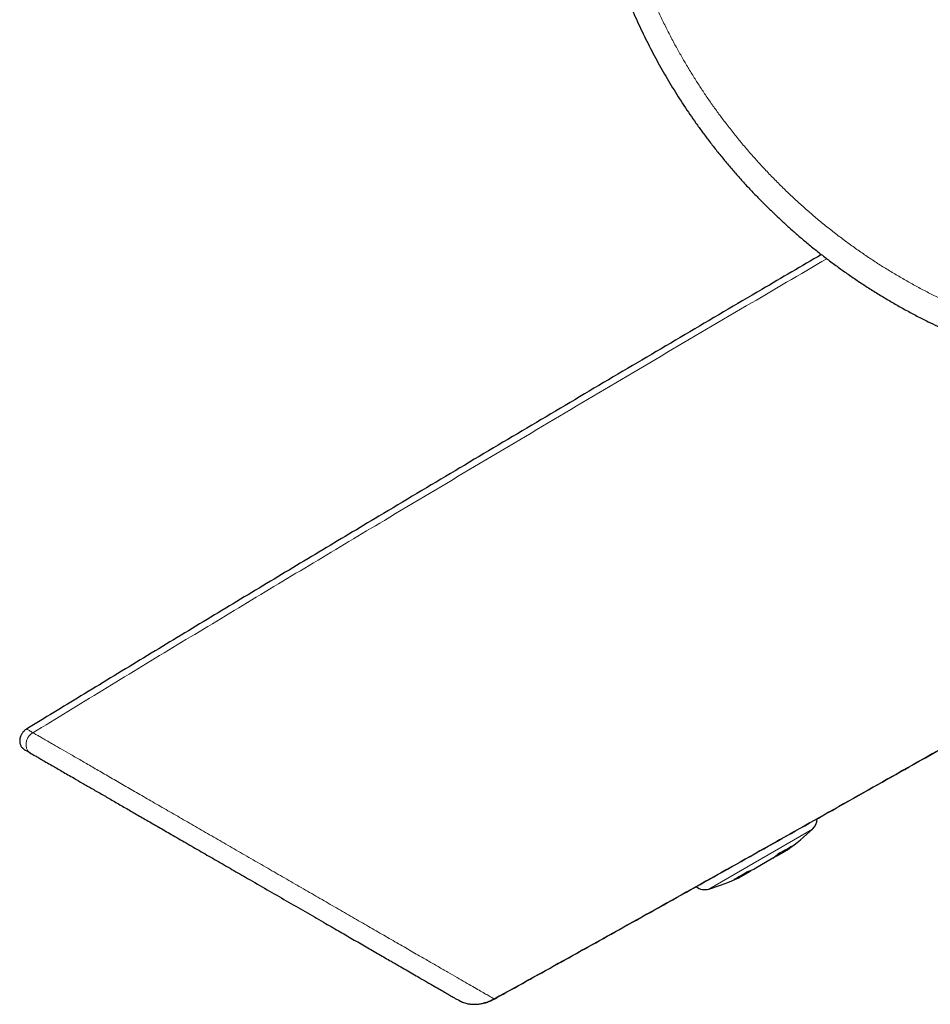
# Model space of a CAD drawing. Header units: millimetres. Extents: x 8 to 732, y 12 to 407.
# Tile 4 of 63: x 28 to 67, y 324 to 366. Entities that reach past the tile are written whole.
import ezdxf

# ---------------------------------------------------------------- set-up
doc = ezdxf.new("R2010")
doc.units = ezdxf.units.MM

msp = doc.modelspace()

# ---------------------------------------------------------------- linework, layer by layer
at = {"color": 252, "linetype": 'Continuous', "lineweight": 0}
msp.add_line((61.573, 331.422), (57.182, 328.887), dxfattribs=at)
at = {"color": 7, "linetype": 'Continuous', "lineweight": 30}
for p, q in [((60.025, 330.298), (60.042, 330.276)), ((60.042, 330.276), (60.438, 330.505)), ((60.518, 330.551), (60.438, 330.505)), ((59.886, 330.187), (59.093, 329.729)), ((58.542, 329.411), (58.463, 329.365)), ((58.542, 329.411), (58.939, 329.64)), ((58.93, 329.665), (58.939, 329.64)), ((46.604, 324.167), (46.584, 324.176)), ((46.586, 324.176), (46.585, 324.176)), ((46.739, 324.101), (46.585, 324.176)), ((48.087, 324.232), (48.085, 324.234)), ((48.085, 324.234), (48.087, 324.232))]:
    msp.add_line(p, q, dxfattribs=at)
for centre, radius, start, end in [((61.163, 331.861), 0.6, 313.0048, 359.6663), ((53.889, 339.66), 11.265, 306.044, 313.0048), ((57.548, 335.5), 5.727, 296.8512, 303.1488), ((57.023, 334.884), 5.553, 307.9421, 311.1796), ((56.229, 334.904), 5.969, 307.7886, 310.874), ((56.241, 334.894), 5.954, 307.7723, 309.4639), ((55.67, 334.395), 5.709, 296.8462, 303.1538), ((56.449, 334.573), 5.57, 288.8382, 292.0707), ((56.829, 335.271), 5.986, 289.1424, 292.2234), ((57.006, 329.461), 0.6, 232.6265, 286.9952), ((53.889, 339.66), 11.265, 286.9952, 293.956)]:
    msp.add_arc(centre, radius, start, end, dxfattribs=at)
for points, knots in [([(52.799, 384.007), (52.772, 383.912), (52.717, 383.72), (52.639, 383.432), (52.565, 383.143), (52.477, 382.787), (52.379, 382.364), (52.275, 381.872), (52.18, 381.378), (52.092, 380.864), (52.011, 380.328), (51.939, 379.771), (51.878, 379.212), (51.83, 378.652), (51.793, 378.089), (51.77, 377.564), (51.758, 377.077), (51.754, 376.627), (51.758, 376.177), (51.77, 375.727), (51.789, 375.276), (51.816, 374.825), (51.851, 374.372), (51.894, 373.917), (51.945, 373.463), (52.004, 373.01), (52.071, 372.558), (52.145, 372.108), (52.226, 371.662), (52.315, 371.219), (52.411, 370.778), (52.515, 370.337), (52.626, 369.898), (52.746, 369.46), (52.872, 369.025), (53.007, 368.59), (53.149, 368.157), (53.299, 367.726), (53.456, 367.297), (53.621, 366.871), (53.793, 366.448), (53.972, 366.029), (54.158, 365.613), (54.352, 365.199), (54.553, 364.789), (54.759, 364.384), (54.971, 363.986), (55.189, 363.593), (55.414, 363.204), (55.645, 362.819), (55.883, 362.437), (56.127, 362.059), (56.378, 361.686), (56.635, 361.317), (56.898, 360.952), (57.18, 360.574), (57.483, 360.185), (57.806, 359.785), (58.137, 359.391), (58.476, 359.003), (58.823, 358.622), (59.167, 358.259), (59.506, 357.913), (59.84, 357.585), (60.18, 357.262), (60.526, 356.945), (60.877, 356.634), (61.246, 356.319), (61.633, 356.001), (62.038, 355.681), (62.45, 355.369), (62.868, 355.065), (63.293, 354.768), (63.725, 354.479), (64.165, 354.196), (64.613, 353.921), (65.067, 353.655), (65.526, 353.398), (65.991, 353.149), (66.436, 352.922), (66.86, 352.716), (67.263, 352.528), (67.668, 352.347), (68.078, 352.173), (68.49, 352.006), (68.927, 351.837), (69.389, 351.668), (69.876, 351.5), (70.367, 351.342), (70.862, 351.193), (71.36, 351.053), (71.833, 350.931), (72.28, 350.823), (72.701, 350.73), (73.123, 350.643), (73.548, 350.562), (73.974, 350.489), (74.402, 350.422), (74.832, 350.363), (75.266, 350.31), (75.704, 350.264), (76.146, 350.225), (76.589, 350.193), (77.034, 350.169), (77.479, 350.152), (77.927, 350.143), (78.377, 350.141), (78.83, 350.147), (79.283, 350.161), (79.736, 350.182), (80.189, 350.211), (80.651, 350.249), (81.122, 350.296), (81.601, 350.353), (82.08, 350.418), (82.558, 350.492), (83.035, 350.575), (83.512, 350.667), (83.987, 350.768), (84.485, 350.883), (85.004, 351.014), (85.544, 351.162), (86.081, 351.322), (86.616, 351.494), (87.148, 351.677), (87.623, 351.851), (88.042, 352.014), (88.406, 352.162), (88.768, 352.315), (89.175, 352.495), (89.625, 352.703), (90.117, 352.943), (90.604, 353.193), (91.087, 353.454), (91.566, 353.725), (92.04, 354.007), (92.508, 354.299), (92.971, 354.601), (93.428, 354.913), (93.879, 355.235), (94.323, 355.566), (94.761, 355.908), (95.193, 356.259), (95.618, 356.62), (96.036, 356.99), (96.427, 357.351), (96.793, 357.703), (97.134, 358.043), (97.469, 358.39), (97.799, 358.743), (98.122, 359.102), (98.439, 359.469), (98.75, 359.841), (99.042, 360.203), (99.315, 360.555), (99.571, 360.895), (99.821, 361.24), (100.066, 361.589), (100.306, 361.942), (100.54, 362.3), (100.769, 362.662), (100.987, 363.02), (101.196, 363.374), (101.394, 363.723), (101.588, 364.076), (101.781, 364.441), (101.973, 364.819), (102.163, 365.208), (102.347, 365.602), (102.525, 365.998), (102.696, 366.397), (102.854, 366.783), (102.999, 367.153), (103.133, 367.509), (103.261, 367.867), (103.385, 368.227), (103.503, 368.589), (103.629, 368.994), (103.76, 369.443), (103.895, 369.937), (104.019, 370.432), (104.134, 370.931), (104.24, 371.433), (104.336, 371.938), (104.423, 372.445), (104.5, 372.961), (104.569, 373.486), (104.627, 374.02), (104.675, 374.556), (104.712, 375.094), (104.738, 375.632), (104.752, 376.142), (104.757, 376.624), (104.753, 377.076), (104.742, 377.528), (104.723, 377.981), (104.696, 378.433), (104.66, 378.906), (104.613, 379.4), (104.554, 379.914), (104.485, 380.427), (104.406, 380.939), (104.317, 381.45), (104.216, 381.973), (104.1, 382.508), (103.97, 383.054), (103.828, 383.597), (103.675, 384.138), (103.51, 384.678), (103.333, 385.214), (103.144, 385.747), (102.952, 386.254), (102.759, 386.737), (102.565, 387.195), (102.363, 387.65), (102.151, 388.101), (101.932, 388.549), (101.719, 388.961), (101.517, 389.338), (101.326, 389.683), (101.13, 390.024), (100.928, 390.363), (100.721, 390.699), (100.509, 391.032), (100.292, 391.362), (100.064, 391.698), (99.825, 392.039), (99.574, 392.385), (99.317, 392.726), (99.055, 393.064), (98.787, 393.398), (98.513, 393.728), (98.234, 394.054), (97.933, 394.393), (97.611, 394.745), (97.265, 395.108), (96.912, 395.464), (96.552, 395.814), (96.185, 396.158), (95.81, 396.495), (95.429, 396.826), (95.029, 397.16), (94.61, 397.496), (94.171, 397.833), (93.724, 398.161), (93.27, 398.48), (92.808, 398.791), (92.339, 399.092), (91.863, 399.384), (91.381, 399.665), (90.892, 399.937), (90.396, 400.2), (89.895, 400.451), (89.388, 400.693), (88.874, 400.924), (88.354, 401.145), (87.829, 401.354), (87.319, 401.546), (86.824, 401.72), (86.345, 401.879), (85.863, 402.028), (85.377, 402.169), (84.888, 402.3), (84.395, 402.423), (83.9, 402.536), (83.384, 402.643), (82.849, 402.743), (82.293, 402.835), (81.734, 402.915), (81.218, 402.978), (80.745, 403.026), (80.315, 403.063), (79.884, 403.093), (79.453, 403.116), (79.021, 403.132), (78.589, 403.141), (78.156, 403.143), (77.724, 403.138), (77.292, 403.126), (76.839, 403.106), (76.365, 403.076), (75.871, 403.036), (75.377, 402.987), (74.883, 402.928), (74.39, 402.86), (73.884, 402.781), (73.366, 402.689), (72.835, 402.584), (72.306, 402.468), (71.806, 402.347), (71.333, 402.224), (71.038, 402.14), (70.89, 402.098)], [0, 0, 0, 0, 0.002127, 0.004254, 0.006382, 0.008509, 0.012091, 0.015672, 0.019258, 0.022844, 0.02685, 0.030857, 0.034863, 0.038885, 0.042908, 0.046931, 0.050145, 0.053359, 0.056573, 0.059796, 0.063018, 0.066241, 0.069505, 0.07277, 0.076034, 0.079307, 0.082581, 0.085854, 0.089088, 0.092323, 0.095562, 0.0988, 0.10205, 0.1053, 0.108553, 0.111807, 0.115081, 0.118356, 0.121634, 0.124912, 0.128183, 0.131454, 0.134725, 0.138004, 0.141284, 0.144563, 0.147787, 0.15101, 0.154233, 0.157464, 0.160696, 0.163927, 0.167158, 0.170389, 0.173623, 0.176857, 0.180551, 0.184246, 0.18794, 0.191646, 0.195353, 0.199059, 0.202425, 0.205791, 0.209157, 0.212532, 0.215907, 0.219282, 0.22299, 0.226699, 0.230407, 0.234128, 0.237849, 0.241569, 0.245342, 0.249116, 0.252889, 0.256675, 0.260462, 0.264248, 0.267433, 0.270619, 0.273805, 0.276998, 0.280192, 0.283385, 0.28708, 0.290775, 0.294469, 0.298176, 0.301884, 0.305591, 0.308679, 0.311767, 0.314858, 0.317948, 0.321049, 0.32415, 0.327254, 0.330358, 0.333534, 0.336711, 0.339887, 0.343071, 0.346255, 0.349439, 0.352674, 0.355909, 0.359144, 0.362387, 0.365631, 0.368874, 0.372317, 0.37576, 0.379207, 0.382654, 0.386115, 0.389577, 0.393042, 0.396508, 0.400498, 0.404487, 0.408477, 0.412482, 0.416488, 0.420494, 0.42329, 0.426086, 0.428884, 0.431683, 0.435577, 0.439472, 0.443368, 0.447262, 0.451184, 0.455107, 0.45903, 0.462951, 0.466888, 0.470825, 0.474762, 0.478698, 0.482663, 0.486628, 0.490594, 0.494559, 0.497981, 0.501404, 0.504831, 0.508258, 0.511699, 0.51514, 0.518586, 0.522032, 0.525058, 0.528083, 0.531112, 0.53414, 0.537179, 0.540217, 0.543258, 0.5463, 0.549161, 0.552021, 0.554885, 0.557748, 0.560833, 0.563918, 0.567003, 0.570096, 0.573189, 0.576282, 0.578988, 0.581695, 0.584401, 0.587112, 0.589824, 0.592535, 0.596178, 0.599821, 0.603464, 0.607107, 0.610772, 0.614437, 0.618103, 0.621767, 0.625604, 0.629441, 0.633277, 0.637128, 0.64098, 0.64483, 0.648063, 0.651295, 0.654527, 0.657768, 0.661009, 0.66425, 0.66795, 0.67165, 0.67535, 0.679063, 0.682776, 0.686489, 0.690511, 0.694535, 0.698558, 0.702581, 0.706632, 0.710685, 0.714737, 0.718788, 0.722357, 0.725926, 0.729495, 0.733074, 0.736654, 0.740234, 0.74306, 0.745885, 0.748713, 0.751541, 0.754378, 0.757215, 0.760054, 0.762893, 0.765962, 0.769031, 0.772102, 0.775174, 0.778256, 0.781337, 0.784422, 0.787506, 0.791106, 0.794706, 0.798311, 0.801917, 0.805537, 0.809157, 0.812783, 0.816408, 0.820387, 0.824367, 0.828347, 0.832326, 0.836332, 0.840339, 0.844347, 0.848353, 0.852377, 0.856402, 0.860427, 0.864452, 0.868504, 0.872558, 0.876612, 0.880665, 0.884282, 0.8879, 0.891518, 0.895136, 0.898774, 0.902413, 0.906052, 0.909691, 0.913725, 0.917758, 0.921799, 0.92584, 0.928924, 0.932008, 0.935092, 0.938184, 0.941275, 0.944367, 0.947454, 0.950542, 0.953633, 0.956724, 0.960264, 0.963804, 0.967343, 0.970894, 0.974445, 0.977996, 0.981853, 0.985709, 0.989572, 0.993435, 0.996717, 1, 1, 1, 1]), ([(61.946, 355.756), (61.107, 355.264), (59.182, 354.136), (56.175, 352.367), (52.925, 350.45), (49.68, 348.528), (46.44, 346.602), (43.437, 344.811), (40.671, 343.154), (38.142, 341.634), (35.619, 340.113), (33.103, 338.589), (30.661, 337.106), (29.06, 336.128), (28.294, 335.66)], [0, 0, 0, 0, 0.0744795, 0.1707529, 0.2670234, 0.3632584, 0.4594253, 0.5554914, 0.6308799, 0.7061703, 0.7813469, 0.8563938, 0.9312955, 1, 1, 1, 1]), ([(48.09, 324.228), (48.162, 324.267), (49.106, 324.789), (50.921, 325.796), (53.691, 327.337), (56.617, 328.971), (59.699, 330.699), (62.781, 332.432), (66.141, 334.329), (69.778, 336.389), (73.69, 338.613), (77.595, 340.841), (81.215, 342.911), (84.549, 344.823), (87.598, 346.575), (90.529, 348.262), (92.444, 349.366), (93.345, 349.885)], [0, 0, 0, 0, 0.0047491, 0.0621817, 0.1196885, 0.1875433, 0.2554642, 0.3234314, 0.3914245, 0.4779671, 0.5644776, 0.6509144, 0.7372358, 0.8049517, 0.8725502, 0.9400113, 1, 1, 1, 1]), ([(93.35, 349.885), (92.306, 349.283), (90.215, 348.078), (87.073, 346.271), (83.924, 344.462), (80.768, 342.653), (77.606, 340.844), (74.438, 339.037), (71.266, 337.232), (68.04, 335.401), (64.76, 333.546), (61.428, 331.668), (58.095, 329.796), (54.761, 327.931), (51.429, 326.074), (49.206, 324.843), (48.095, 324.228)], [0, 0, 0, 0, 0.069505, 0.139176, 0.208991, 0.278927, 0.348963, 0.419075, 0.489242, 0.55944, 0.632991, 0.706526, 0.78002, 0.853448, 0.926783, 1, 1, 1, 1]), ([(28.293, 335.66), (28.274, 335.648), (28.235, 335.622), (28.184, 335.577), (28.138, 335.528), (28.1, 335.478), (28.07, 335.427), (28.046, 335.378), (28.029, 335.333), (28.017, 335.292), (28.007, 335.249), (28.001, 335.203), (28, 335.153), (28.003, 335.106), (28.01, 335.06), (28.023, 335.013), (28.042, 334.965), (28.067, 334.92), (28.093, 334.884), (28.118, 334.857), (28.142, 334.833), (28.172, 334.808), (28.196, 334.793), (28.209, 334.785)], [0, 0, 0, 0, 0.065845, 0.131176, 0.194669, 0.255091, 0.3114, 0.362799, 0.408747, 0.448924, 0.484068, 0.53399, 0.581073, 0.62521, 0.667868, 0.714065, 0.763688, 0.813652, 0.861984, 0.88763, 0.919522, 0.957227, 1, 1, 1, 1]), ([(28.209, 334.785), (28.215, 334.782), (28.227, 334.775), (28.316, 334.724), (28.422, 334.662), (28.475, 334.632)], [0, 0, 0, 0, 0.333271, 0.666589, 1, 1, 1, 1]), ([(28.476, 334.632), (28.486, 334.625), (28.507, 334.613), (28.594, 334.563), (28.721, 334.49), (28.892, 334.391), (29.106, 334.268), (29.337, 334.134), (29.571, 333.999), (29.796, 333.869), (30.039, 333.729), (30.328, 333.562), (30.673, 333.363), (31.08, 333.128), (31.509, 332.88), (31.954, 332.623), (32.411, 332.359), (32.886, 332.085), (33.38, 331.8), (33.891, 331.505), (34.448, 331.183), (35.048, 330.837), (35.688, 330.467), (36.336, 330.093), (36.991, 329.715), (37.705, 329.303), (38.473, 328.859), (39.286, 328.39), (40.086, 327.928), (40.823, 327.503), (41.494, 327.116), (42.096, 326.768), (42.67, 326.437), (43.216, 326.121), (43.675, 325.856), (44.055, 325.637), (44.363, 325.459), (44.651, 325.292), (44.951, 325.12), (45.254, 324.945), (45.551, 324.773), (45.816, 324.62), (46.047, 324.487), (46.239, 324.376), (46.392, 324.287), (46.502, 324.224), (46.572, 324.183), (46.581, 324.178), (46.585, 324.176)], [0, 0, 0, 0, 0.020744, 0.041343, 0.061933, 0.08265, 0.103627, 0.124994, 0.140383, 0.155756, 0.171155, 0.186623, 0.207425, 0.228521, 0.250004, 0.270552, 0.291114, 0.311763, 0.332568, 0.3536, 0.374925, 0.399937, 0.424854, 0.449776, 0.474804, 0.500038, 0.531529, 0.562718, 0.5938, 0.624973, 0.650592, 0.675775, 0.700643, 0.72532, 0.749934, 0.766223, 0.782245, 0.798039, 0.813646, 0.834234, 0.854669, 0.875055, 0.895935, 0.916714, 0.937521, 0.958513, 0.979294, 1, 1, 1, 1]), ([(46.604, 324.165), (46.607, 324.164), (46.611, 324.161), (46.619, 324.157), (46.627, 324.153), (46.635, 324.149), (46.642, 324.145), (46.649, 324.142), (46.655, 324.139), (46.66, 324.136), (46.666, 324.134), (46.673, 324.13), (46.685, 324.125), (46.703, 324.117), (46.726, 324.107), (46.773, 324.088), (46.843, 324.063), (46.935, 324.039), (47.013, 324.024), (47.079, 324.015), (47.132, 324.009), (47.189, 324.006), (47.253, 324.004), (47.327, 324.006), (47.403, 324.011), (47.48, 324.02), (47.555, 324.033), (47.635, 324.05), (47.72, 324.073), (47.809, 324.102), (47.902, 324.137), (47.997, 324.179), (48.06, 324.213), (48.092, 324.23)], [0, 0, 0, 0, 0.0335847, 0.0625572, 0.0869375, 0.1067753, 0.1221832, 0.1296792, 0.1356861, 0.140481, 0.1425904, 0.1469704, 0.1529554, 0.1659621, 0.1809563, 0.1966502, 0.2548058, 0.3085128, 0.361582, 0.3925747, 0.4232402, 0.4546355, 0.4913606, 0.5340349, 0.5827583, 0.6233136, 0.6673156, 0.7147452, 0.7655509, 0.8196421, 0.8768818, 0.937082, 1, 1, 1, 1]), ([(48.073, 324.217), (48.019, 324.19), (47.904, 324.131), (47.757, 324.077), (47.662, 324.057), (47.635, 324.051)], [0, 0, 0, 0, 0.382561, 0.823613, 1, 1, 1, 1]), ([(48.095, 324.228), (48.089, 324.224), (48.076, 324.217), (48.057, 324.207), (48.039, 324.198), (48.023, 324.19), (48.011, 324.183), (48, 324.178), (47.99, 324.174), (47.977, 324.168), (47.958, 324.159), (47.937, 324.149), (47.92, 324.142), (47.913, 324.139)], [0, 0, 0, 0, 0.166902, 0.306282, 0.419098, 0.507212, 0.574591, 0.603162, 0.649008, 0.708439, 0.787027, 0.907282, 1, 1, 1, 1])]:
    msp.add_open_spline(points, degree=3, knots=knots, dxfattribs=at)
at = {"color": 252, "linetype": 'Continuous', "lineweight": 0}
for points, knots in [([(71.05, 401.225), (71.223, 401.274), (71.567, 401.371), (72.087, 401.503), (72.609, 401.625), (73.134, 401.736), (73.661, 401.835), (74.189, 401.924), (74.717, 402.001), (75.245, 402.067), (75.774, 402.121), (76.306, 402.165), (76.839, 402.198), (77.374, 402.219), (77.91, 402.229), (78.434, 402.228), (78.947, 402.217), (79.449, 402.196), (79.95, 402.165), (80.451, 402.124), (80.952, 402.073), (81.453, 402.012), (81.953, 401.941), (82.461, 401.858), (82.977, 401.764), (83.501, 401.656), (84.023, 401.538), (84.523, 401.413), (85.001, 401.284), (85.458, 401.151), (85.913, 401.01), (86.364, 400.86), (86.837, 400.693), (87.332, 400.508), (87.847, 400.301), (88.357, 400.084), (88.83, 399.87), (89.266, 399.663), (89.666, 399.464), (90.062, 399.258), (90.455, 399.045), (90.864, 398.814), (91.289, 398.563), (91.728, 398.291), (92.161, 398.011), (92.59, 397.722), (93.014, 397.423), (93.432, 397.115), (93.844, 396.798), (94.258, 396.466), (94.675, 396.117), (95.093, 395.751), (95.503, 395.376), (95.879, 395.017), (96.223, 394.676), (96.535, 394.355), (96.841, 394.028), (97.142, 393.696), (97.453, 393.34), (97.774, 392.958), (98.103, 392.55), (98.424, 392.135), (98.737, 391.713), (99.041, 391.284), (99.337, 390.847), (99.625, 390.404), (99.889, 389.978), (100.13, 389.57), (100.352, 389.181), (100.566, 388.789), (100.774, 388.392), (100.975, 387.991), (101.17, 387.586), (101.358, 387.175), (101.539, 386.762), (101.712, 386.345), (101.887, 385.903), (102.062, 385.434), (102.235, 384.938), (102.399, 384.439), (102.552, 383.935), (102.695, 383.427), (102.828, 382.915), (102.95, 382.4), (103.059, 381.894), (103.156, 381.397), (103.241, 380.909), (103.317, 380.419), (103.383, 379.927), (103.44, 379.433), (103.487, 378.936), (103.524, 378.439), (103.553, 377.925), (103.571, 377.396), (103.579, 376.852), (103.575, 376.307), (103.559, 375.775), (103.533, 375.255), (103.498, 374.748), (103.452, 374.242), (103.396, 373.737), (103.333, 373.254), (103.265, 372.794), (103.191, 372.356), (103.11, 371.92), (103.022, 371.484), (102.925, 371.049), (102.821, 370.615), (102.709, 370.183), (102.584, 369.734), (102.446, 369.269), (102.292, 368.789), (102.129, 368.311), (101.957, 367.837), (101.774, 367.365), (101.582, 366.895), (101.379, 366.427), (101.167, 365.963), (100.946, 365.503), (100.72, 365.057), (100.49, 364.625), (100.258, 364.207), (100.018, 363.793), (99.77, 363.384), (99.504, 362.964), (99.221, 362.534), (98.918, 362.095), (98.606, 361.663), (98.291, 361.245), (97.974, 360.843), (97.657, 360.455), (97.331, 360.073), (96.998, 359.697), (96.656, 359.327), (96.307, 358.963), (95.95, 358.606), (95.579, 358.249), (95.194, 357.894), (94.794, 357.54), (94.387, 357.194), (93.973, 356.858), (93.552, 356.529), (93.126, 356.212), (92.695, 355.904), (92.259, 355.606), (91.817, 355.318), (91.369, 355.039), (90.915, 354.768), (90.455, 354.507), (89.99, 354.256), (89.52, 354.014), (89.045, 353.782), (88.564, 353.56), (88.077, 353.347), (87.584, 353.143), (87.087, 352.95), (86.586, 352.768), (86.081, 352.596), (85.576, 352.435), (85.071, 352.286), (84.565, 352.148), (84.056, 352.021), (83.545, 351.904), (83.03, 351.797), (82.512, 351.7), (81.989, 351.614), (81.465, 351.539), (80.94, 351.475), (80.408, 351.422), (79.87, 351.379), (79.325, 351.347), (78.78, 351.327), (78.235, 351.319), (77.69, 351.322), (77.153, 351.337), (76.625, 351.363), (76.105, 351.398), (75.587, 351.445), (75.069, 351.502), (74.553, 351.57), (74.037, 351.648), (73.52, 351.737), (73.004, 351.838), (72.49, 351.949), (71.97, 352.072), (71.443, 352.209), (70.911, 352.36), (70.382, 352.523), (69.856, 352.697), (69.335, 352.882), (68.826, 353.076), (68.329, 353.277), (67.844, 353.485), (67.363, 353.703), (66.888, 353.93), (66.42, 354.167), (65.958, 354.412), (65.501, 354.667), (65.049, 354.931), (64.603, 355.204), (64.16, 355.488), (63.721, 355.782), (63.286, 356.087), (62.857, 356.402), (62.435, 356.725), (62.019, 357.057), (61.609, 357.4), (61.204, 357.753), (60.804, 358.116), (60.411, 358.488), (60.025, 358.87), (59.645, 359.263), (59.271, 359.665), (58.906, 360.076), (58.55, 360.495), (58.204, 360.922), (57.877, 361.341), (57.57, 361.752), (57.282, 362.155), (57.001, 362.564), (56.728, 362.978), (56.462, 363.399), (56.205, 363.826), (55.955, 364.258), (55.707, 364.708), (55.461, 365.177), (55.218, 365.665), (54.985, 366.157), (54.768, 366.644), (54.566, 367.125), (54.378, 367.598), (54.199, 368.075), (54.029, 368.555), (53.876, 369.02), (53.737, 369.469), (53.612, 369.901), (53.495, 370.336), (53.385, 370.772), (53.282, 371.212), (53.187, 371.654), (53.1, 372.1), (53.021, 372.547), (52.949, 372.995), (52.883, 373.467), (52.823, 373.962), (52.77, 374.481), (52.729, 375.001), (52.698, 375.522), (52.678, 376.046), (52.668, 376.571), (52.669, 377.097), (52.681, 377.598), (52.701, 378.074), (52.728, 378.526), (52.764, 378.977), (52.807, 379.428), (52.858, 379.879), (52.918, 380.33), (52.986, 380.782), (53.062, 381.232), (53.146, 381.681), (53.237, 382.124), (53.335, 382.561), (53.44, 382.992), (53.551, 383.421), (53.632, 383.705), (53.672, 383.847)], [0, 0, 0, 0, 0.003978, 0.007958, 0.011939, 0.01592, 0.0199, 0.023879, 0.027832, 0.031786, 0.035741, 0.039694, 0.043676, 0.047658, 0.051641, 0.055622, 0.059359, 0.063096, 0.066833, 0.070569, 0.074329, 0.078089, 0.08185, 0.08561, 0.0896, 0.093592, 0.097583, 0.101574, 0.105125, 0.108676, 0.112228, 0.115779, 0.11933, 0.123474, 0.127619, 0.131764, 0.135909, 0.139249, 0.14259, 0.145931, 0.149272, 0.152612, 0.156474, 0.160336, 0.164198, 0.16806, 0.171946, 0.175833, 0.179721, 0.183607, 0.187766, 0.191926, 0.196086, 0.200245, 0.203598, 0.206951, 0.210304, 0.213657, 0.217009, 0.220932, 0.224855, 0.228779, 0.232701, 0.23665, 0.2406, 0.24455, 0.248499, 0.251844, 0.255191, 0.258537, 0.261884, 0.265229, 0.268601, 0.271973, 0.275345, 0.278717, 0.282089, 0.28601, 0.289932, 0.293853, 0.297774, 0.301722, 0.305671, 0.309619, 0.313567, 0.317259, 0.320951, 0.324644, 0.328336, 0.332051, 0.335766, 0.339481, 0.343195, 0.347247, 0.3513, 0.355352, 0.359404, 0.36318, 0.366956, 0.370733, 0.37451, 0.378285, 0.38158, 0.384875, 0.38817, 0.391464, 0.394775, 0.398087, 0.401398, 0.404709, 0.408446, 0.412185, 0.415924, 0.419663, 0.423401, 0.427176, 0.430953, 0.43473, 0.438507, 0.442283, 0.445823, 0.449365, 0.452907, 0.456449, 0.459989, 0.463932, 0.467876, 0.471819, 0.475762, 0.479469, 0.483177, 0.486885, 0.490592, 0.494322, 0.498054, 0.501786, 0.505517, 0.509462, 0.513409, 0.517357, 0.521305, 0.525252, 0.529197, 0.533099, 0.537001, 0.540903, 0.544804, 0.548716, 0.552629, 0.556544, 0.560458, 0.564371, 0.568283, 0.57223, 0.576179, 0.580129, 0.584079, 0.588028, 0.591975, 0.595863, 0.599752, 0.603641, 0.60753, 0.611418, 0.615348, 0.619279, 0.623211, 0.627142, 0.631072, 0.635125, 0.63918, 0.643237, 0.647293, 0.651348, 0.655401, 0.659278, 0.663156, 0.667035, 0.670914, 0.674792, 0.678669, 0.68259, 0.686512, 0.690434, 0.694355, 0.698484, 0.702615, 0.706746, 0.710878, 0.715009, 0.719138, 0.723083, 0.727029, 0.730974, 0.734919, 0.73883, 0.742743, 0.746656, 0.75057, 0.754482, 0.758393, 0.762371, 0.766351, 0.770332, 0.774312, 0.778292, 0.78227, 0.786315, 0.79036, 0.794406, 0.798451, 0.802563, 0.806676, 0.81079, 0.814905, 0.819018, 0.82313, 0.826837, 0.830545, 0.834253, 0.83796, 0.84169, 0.84542, 0.84915, 0.852879, 0.856953, 0.861027, 0.865102, 0.869175, 0.87298, 0.876785, 0.880591, 0.884396, 0.8882, 0.891558, 0.894916, 0.898275, 0.901633, 0.904991, 0.908375, 0.91176, 0.915145, 0.91853, 0.921914, 0.925796, 0.929679, 0.933562, 0.937444, 0.941352, 0.945262, 0.949171, 0.95308, 0.956443, 0.959807, 0.963172, 0.966536, 0.969899, 0.97329, 0.976681, 0.980072, 0.983464, 0.986854, 0.99014, 0.993427, 0.996714, 1, 1, 1, 1]), ([(62.177, 355.578), (61.04, 354.911), (58.622, 353.494), (54.926, 351.317), (51.09, 349.05), (47.261, 346.777), (43.714, 344.661), (40.447, 342.705), (37.461, 340.909), (34.485, 339.111), (31.518, 337.311), (29.545, 336.108), (28.56, 335.507)], [0, 0, 0, 0, 0.100972, 0.214813, 0.328629, 0.442369, 0.555977, 0.645114, 0.734111, 0.822941, 0.91158, 1, 1, 1, 1]), ([(28.559, 335.507), (28.506, 335.538), (28.4, 335.599), (28.311, 335.65), (28.299, 335.657), (28.293, 335.66)], [0, 0, 0, 0, 0.333346, 0.666676, 1, 1, 1, 1]), ([(28.56, 335.507), (28.526, 335.483), (28.454, 335.433), (28.365, 335.329), (28.297, 335.201), (28.263, 335.059), (28.269, 334.917), (28.313, 334.793), (28.383, 334.694), (28.446, 334.652), (28.476, 334.631)], [0, 0, 0, 0, 0.117714, 0.24824, 0.386758, 0.526416, 0.660525, 0.784799, 0.897856, 1, 1, 1, 1]), ([(48.085, 324.234), (48.082, 324.236), (48.072, 324.241), (47.996, 324.285), (47.867, 324.36), (47.686, 324.464), (47.46, 324.595), (47.189, 324.751), (46.875, 324.932), (46.523, 325.136), (46.136, 325.359), (45.718, 325.601), (45.271, 325.859), (44.767, 326.149), (44.202, 326.475), (43.577, 326.835), (42.931, 327.208), (42.266, 327.593), (41.585, 327.987), (40.891, 328.387), (40.19, 328.792), (39.483, 329.2), (38.772, 329.611), (38.059, 330.021), (37.349, 330.431), (36.648, 330.836), (35.956, 331.236), (35.274, 331.63), (34.604, 332.015), (33.951, 332.39), (33.321, 332.755), (32.715, 333.105), (32.137, 333.441), (31.587, 333.759), (31.07, 334.058), (30.592, 334.335), (30.157, 334.585), (29.767, 334.81), (29.444, 334.996), (29.183, 335.147), (28.975, 335.267), (28.807, 335.364), (28.681, 335.437), (28.593, 335.488), (28.571, 335.5), (28.56, 335.507)], [0, 0, 0, 0, 0.013731, 0.035807, 0.05792, 0.080033, 0.102105, 0.124091, 0.145987, 0.167829, 0.189629, 0.211387, 0.233093, 0.254725, 0.280646, 0.306502, 0.332156, 0.357695, 0.383259, 0.408774, 0.43413, 0.4594, 0.484654, 0.509955, 0.53518, 0.560211, 0.585131, 0.610022, 0.634966, 0.659859, 0.684577, 0.709173, 0.73371, 0.758254, 0.782843, 0.807314, 0.831486, 0.855528, 0.879637, 0.899772, 0.919846, 0.939879, 0.959895, 0.979924, 1, 1, 1, 1])]:
    msp.add_open_spline(points, degree=3, knots=knots, dxfattribs=at)

doc.saveas('drawing.dxf')
